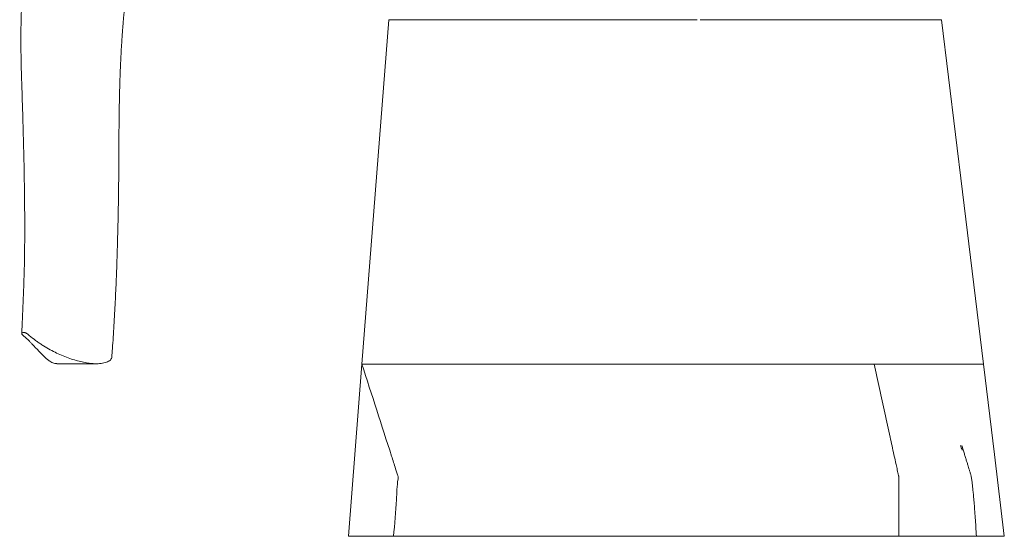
# Model space of a CAD drawing. Header units: millimetres. Extents: x 293 to 1784, y 788 to 2654.
# Tile 1 of 12: x 293 to 1784, y 788 to 1570. Entities that reach past the tile are written whole.
import ezdxf

# ---------------------------------------------------------------- set-up
doc = ezdxf.new("R2010")
doc.units = ezdxf.units.MM

msp = doc.modelspace()

# ---------------------------------------------------------------- linework, layer by layer
at = {"color": 7, "linetype": 'Continuous', "lineweight": 15}
for p, q in [((851.8, 1570.3), (811.3, 1048.8)), ((349.2, 1049.3), (409.2, 1049.3)), ((791, 788), (811.3, 1048.8)), ((811.3, 1048.8), (1499.9, 1048.8)), ((791, 788), (859.2, 788)), ((859.2, 788), (1624.2, 788))]:
    msp.add_line(p, q, dxfattribs=at)
at = {"color": 7, "linetype": 'Continuous', "lineweight": 15, "flags": 128}
for points in [[(1752.3, 1048.8), (1720.7, 1309.6), (1689, 1570.3)], [(1784, 788), (1768.9, 912), (1752.3, 1048.8)]]:
    msp.add_lwpolyline(points, dxfattribs=at)
at = {"color": 7, "linetype": 'Continuous', "lineweight": 15}
for points, knots in [([(294.2, 1845.7), (294.2, 1843.9), (294, 1840.2), (293.8, 1835), (293.6, 1830.1), (293.5, 1826.1), (293.4, 1822.8), (293.3, 1820.3), (293.3, 1818.4), (293.2, 1816.7), (293.2, 1814.9), (293.2, 1813.2), (293.1, 1810.9), (293.1, 1808), (293.1, 1804.9), (293.1, 1801.6), (293.1, 1797.9), (293.2, 1793.9), (293.3, 1790), (293.4, 1786.6), (293.5, 1783.2), (293.7, 1779.6), (293.9, 1775.7), (294.1, 1771.5), (294.3, 1767.4), (294.6, 1763.6), (294.8, 1759.9), (295, 1756.4), (295.1, 1752.9), (295.2, 1749.3), (295.3, 1745.1), (295.5, 1740.3), (295.6, 1735.5), (295.7, 1730.8), (295.8, 1726.7), (295.9, 1722.5), (296, 1718), (296, 1713.2), (296.1, 1708.3), (296.2, 1703), (296.3, 1697.3), (296.4, 1691.2), (296.5, 1684.6), (296.7, 1678), (296.7, 1671.7), (296.9, 1665.8), (297, 1660.2), (297.1, 1654.7), (297.1, 1649.2), (297.1, 1643.5), (297, 1637.5), (297, 1630.9), (296.9, 1624), (296.7, 1616.6), (296.5, 1609.2), (296.3, 1601.9), (296, 1595), (295.8, 1587.7), (295.5, 1579.9), (295.2, 1570.3), (295, 1559.1), (294.9, 1546.3), (294.9, 1535.5), (294.9, 1526.8), (295, 1520.8), (295.1, 1515.5), (295.1, 1511.5), (295.2, 1508.6), (295.2, 1506.6), (295.3, 1504.8), (295.3, 1501.9), (295.4, 1497.8), (295.6, 1492.2), (295.8, 1486.1), (296.1, 1475.5), (296.6, 1460.9), (297.2, 1442.4), (297.7, 1423.7), (298.3, 1404.9), (298.8, 1385.6), (299.3, 1366.1), (299.7, 1346.2), (300.1, 1326), (300.3, 1308), (300.5, 1292), (300.6, 1277.9), (300.7, 1263.4), (300.7, 1248.4), (300.6, 1233.1), (300.5, 1217.5), (300.2, 1201.6), (299.8, 1185.5), (299.3, 1169.2), (298.7, 1153), (298, 1136.7), (297.3, 1120.5), (296.7, 1106.4), (296.3, 1098), (296.2, 1094.7)], [0, 0, 0, 0, 0.006833, 0.01381, 0.019892, 0.025055, 0.029245, 0.032409, 0.034541, 0.036782, 0.039135, 0.041603, 0.044082, 0.04744, 0.051607, 0.055095, 0.059442, 0.064365, 0.069194, 0.073335, 0.07688, 0.080981, 0.085761, 0.091016, 0.096131, 0.100041, 0.104235, 0.108891, 0.112583, 0.116478, 0.121505, 0.12711, 0.133168, 0.138575, 0.143151, 0.14756, 0.153152, 0.159189, 0.165358, 0.171511, 0.178528, 0.185913, 0.193738, 0.20192, 0.209455, 0.216063, 0.222393, 0.228829, 0.235255, 0.241696, 0.248495, 0.256197, 0.264623, 0.27264, 0.282018, 0.290516, 0.298281, 0.306698, 0.316187, 0.326003, 0.341091, 0.35616, 0.372555, 0.379878, 0.387394, 0.393901, 0.398971, 0.40195, 0.40407, 0.406172, 0.408688, 0.414207, 0.42104, 0.428777, 0.436538, 0.459226, 0.481898, 0.504666, 0.528227, 0.552726, 0.577707, 0.6036, 0.630412, 0.658145, 0.676815, 0.696477, 0.717156, 0.738857, 0.761584, 0.78534, 0.810132, 0.835962, 0.862821, 0.890684, 0.919516, 0.94927, 0.97989, 1, 1, 1, 1]), ([(432.5, 1059.2), (432.9, 1063.6), (433.6, 1073.5), (434.7, 1089.6), (435.8, 1107.3), (436.8, 1125.1), (437.7, 1142.8), (438.5, 1160), (439.3, 1177), (439.9, 1193.7), (440.5, 1210.1), (441, 1226.2), (441.4, 1241.7), (441.8, 1256.8), (442.1, 1271.6), (442.4, 1286.2), (442.6, 1300.8), (442.8, 1315.4), (443, 1329), (443, 1341.6), (443.1, 1353.3), (443.2, 1365.8), (443.2, 1376.8), (443.3, 1386.2), (443.4, 1393.9), (443.4, 1401.9), (443.5, 1410.3), (443.6, 1418.8), (443.7, 1426.9), (443.8, 1434.4), (443.9, 1440.9), (444, 1446.5), (444.1, 1451.2), (444.2, 1455.6), (444.3, 1460.5), (444.5, 1466.5), (444.7, 1473.6), (444.9, 1481.4), (445.2, 1489.2), (445.5, 1496.7), (445.8, 1504), (446.2, 1511.6), (446.6, 1519.7), (447.1, 1528.3), (447.6, 1537), (448.1, 1544.9), (448.6, 1551.6), (449, 1556.9), (449.4, 1561.2), (449.6, 1564.4), (449.8, 1566.6), (449.9, 1568.1), (450.1, 1569.5), (450.2, 1571), (450.3, 1572.7), (450.5, 1574.6), (450.8, 1577.3), (451.1, 1581.1), (451.6, 1586), (452.1, 1591), (452.7, 1596), (453.2, 1601), (453.8, 1606.5), (454.6, 1612.5), (455.4, 1619.3), (456.4, 1627), (457.5, 1635.1), (458.6, 1643.5), (459.8, 1652.1), (461.2, 1661.3), (462.6, 1670.7), (464.2, 1681.1), (466, 1692.1), (467.7, 1702.6), (468.8, 1708.9), (469.2, 1711.4)], [0, 0, 0, 0, 0.025006, 0.056743, 0.088747, 0.120599, 0.150827, 0.179997, 0.208121, 0.235204, 0.261709, 0.287131, 0.311463, 0.334691, 0.357181, 0.379089, 0.400833, 0.42242, 0.444314, 0.460612, 0.477604, 0.495388, 0.514508, 0.525123, 0.536167, 0.547654, 0.559599, 0.57201, 0.583892, 0.594504, 0.603795, 0.61172, 0.61824, 0.623969, 0.630498, 0.639346, 0.649484, 0.660728, 0.672952, 0.682627, 0.692882, 0.70374, 0.715226, 0.727371, 0.740167, 0.752079, 0.761073, 0.768677, 0.774842, 0.779531, 0.782456, 0.78425, 0.786047, 0.788191, 0.790666, 0.793402, 0.796394, 0.802551, 0.809593, 0.817529, 0.824218, 0.831482, 0.839382, 0.848093, 0.858058, 0.869475, 0.882523, 0.894304, 0.907418, 0.921592, 0.936165, 0.950854, 0.96972, 0.987783, 1, 1, 1, 1]), ([(851.8, 1570.3), (883.5, 1570.3), (947, 1570.3), (1014.6, 1570.3), (1054.2, 1570.3), (1066.1, 1570.3), (1078.1, 1570.3), (1102.3, 1570.3), (1152.7, 1570.3), (1229, 1570.3), (1289, 1570.3), (1319.1, 1570.3)], [0, 0, 0, 0, 0.206006, 0.412011, 0.437796, 0.463596, 0.48936, 0.515096, 0.618098, 0.809049, 1, 1, 1, 1]), ([(1323.3, 1570.3), (1326.6, 1570.3), (1339.8, 1570.3), (1352.9, 1570.3), (1362.7, 1570.3)], [0, 0, 0, 0, 0.253263, 1, 1, 1, 1]), ([(1453, 1570.3), (1445.9, 1570.3), (1431.3, 1570.3), (1409.1, 1570.3), (1386.2, 1570.3), (1370.6, 1570.3), (1362.7, 1570.3)], [0, 0, 0, 0, 0.23658, 0.482962, 0.738078, 1, 1, 1, 1]), ([(1453, 1570.3), (1463.1, 1570.3), (1483.2, 1570.3), (1507.4, 1570.3), (1525.7, 1570.3), (1538.2, 1570.3), (1550.6, 1570.3), (1563, 1570.3), (1575.3, 1570.3), (1587.2, 1570.3), (1599, 1570.3), (1610.5, 1570.3), (1621.5, 1570.3), (1631.8, 1570.3), (1641.4, 1570.3), (1650.3, 1570.3), (1658.5, 1570.3), (1665.7, 1570.3), (1672.1, 1570.3), (1677.5, 1570.3), (1681.8, 1570.3), (1685.1, 1570.3), (1687.3, 1570.3), (1688.8, 1570.3), (1688.9, 1570.3), (1689, 1570.3)], [0, 0, 0, 0, 0.094444, 0.188882, 0.22734, 0.265992, 0.304675, 0.343258, 0.381657, 0.420521, 0.459384, 0.499377, 0.539369, 0.578233, 0.617097, 0.657089, 0.697082, 0.735943, 0.774803, 0.814793, 0.854782, 0.890646, 0.92651, 0.963255, 1, 1, 1, 1]), ([(349.2, 1049.5), (348.6, 1049.5), (347.2, 1049.4), (344.7, 1050.1), (341.7, 1051.3), (338.4, 1053.3), (334.9, 1055.9), (330.9, 1059.5), (326.5, 1063.8), (321.7, 1068.8), (317.2, 1073.6), (313.2, 1077.8), (310.2, 1081), (307.2, 1084.1), (304, 1087.3), (300.8, 1090.2), (298, 1092.2), (296.6, 1093.5), (296.1, 1094.5), (296.3, 1095.5), (297.2, 1096.1), (297.7, 1096.4)], [0, 0, 0, 0, 0.050269, 0.128203, 0.206153, 0.284089, 0.372141, 0.460189, 0.548624, 0.637055, 0.726672, 0.771556, 0.816438, 0.854764, 0.893112, 0.93587, 0.957239, 0.968097, 0.97887, 0.990093, 1, 1, 1, 1]), ([(297.7, 1096.4), (297.8, 1096.4), (298.1, 1096.5), (298.7, 1096.6), (299.4, 1096.7), (300.4, 1096.6), (301.6, 1096.3), (303, 1095.7), (304.1, 1094.9), (307.9, 1091.6), (313.2, 1087.5), (319.5, 1082.8), (324.4, 1079.5), (330.8, 1075.3), (338.9, 1070.4), (349.1, 1065.4), (359, 1061), (368.9, 1057.2), (378.6, 1054.2), (387.7, 1051.9), (396.4, 1050.3), (404.5, 1049.4), (411.1, 1049.3), (416.4, 1049.7), (420.7, 1050.4), (424.6, 1051.5), (427.9, 1053), (430.5, 1054.9), (431.9, 1056.9), (432.6, 1058.4), (432.5, 1059.1), (432.5, 1059.2)], [0, 0, 0, 0, 0.001514, 0.003036, 0.004482, 0.006279, 0.01002, 0.014313, 0.021858, 0.029501, 0.089547, 0.119566, 0.149584, 0.179602, 0.239643, 0.299707, 0.35977, 0.42002, 0.480266, 0.540498, 0.600772, 0.661033, 0.721247, 0.762659, 0.804156, 0.845663, 0.887127, 0.928525, 0.969872, 0.996074, 1, 1, 1, 1]), ([(811.3, 1048.8), (826.2, 1002.4), (843.2, 949.6), (860.6, 895.8), (863.3, 887.3), (864.3, 884.3), (865.2, 881.3), (866.5, 878.4), (864.3, 865.2), (863.6, 835.8), (860.9, 806.7), (859.2, 788)], [0, 0, 0, 0, 0.560009, 0.637281, 0.649424, 0.661567, 0.67371, 0.685848, 0.697978, 0.806397, 1, 1, 1, 1]), ([(1499.9, 1048.8), (1501.7, 1048.8), (1503.4, 1048.8), (1506.1, 1048.8), (1507, 1048.8), (1508.8, 1048.8), (1509.7, 1048.8), (1512.4, 1048.8), (1514.3, 1048.8), (1517.9, 1048.8), (1519.7, 1048.8), (1528.8, 1048.8), (1536.1, 1048.8), (1546.9, 1048.8), (1550.6, 1048.8), (1556, 1048.8), (1557.8, 1048.8), (1561.4, 1048.8), (1563.2, 1048.8), (1572.3, 1048.8), (1579.5, 1048.8), (1586.7, 1048.8)], [0, 0, 0, 0, 0.0625, 0.0625, 0.09375, 0.09375, 0.125, 0.125, 0.1875, 0.1875, 0.25, 0.25, 0.5, 0.5, 0.625, 0.625, 0.6875, 0.6875, 0.75, 0.75, 1, 1, 1, 1]), ([(1624.2, 788), (1624.2, 796.1), (1624.2, 812.4), (1624.2, 836.3), (1624.2, 855.5), (1624.2, 867.9), (1624.2, 873.6), (1624.2, 876.3), (1624.3, 877.9), (1624.1, 878.8), (1624, 879.4), (1623.8, 880.2), (1623.4, 881.8), (1622.8, 884.6), (1621.7, 889.8), (1619.7, 899), (1616, 915.5), (1610.3, 941.5), (1603, 974.9), (1594.9, 1011.7), (1589.4, 1036.4), (1586.7, 1048.8)], [0, 0, 0, 0, 0.07754, 0.15646, 0.228404, 0.261175, 0.275871, 0.282399, 0.28757, 0.290032, 0.29257, 0.295105, 0.301081, 0.311771, 0.33091, 0.365222, 0.426903, 0.538238, 0.690846, 0.845047, 1, 1, 1, 1]), ([(1586.7, 1048.8), (1591.3, 1048.8), (1600.5, 1048.8), (1613.9, 1048.8), (1627.1, 1048.8), (1639.9, 1048.8), (1652.2, 1048.8), (1664.1, 1048.8), (1675.4, 1048.8), (1686.2, 1048.8), (1696.2, 1048.8), (1705.6, 1048.8), (1714.2, 1048.8), (1722, 1048.8), (1729, 1048.8), (1735.2, 1048.8), (1740.4, 1048.8), (1744.7, 1048.8), (1748.1, 1048.8), (1750.5, 1048.8), (1752, 1048.8), (1752.2, 1048.8), (1752.3, 1048.8)], [0, 0, 0, 0, 0.04981, 0.099658, 0.149542, 0.199459, 0.249405, 0.299378, 0.349374, 0.39939, 0.449423, 0.49947, 0.549528, 0.599593, 0.649662, 0.699733, 0.749801, 0.799864, 0.849919, 0.899962, 0.94999, 1, 1, 1, 1]), ([(1720.3, 918.7), (1719.7, 919.8), (1718.7, 922.1), (1717.8, 924.4), (1717.4, 925.5)], [0, 0, 0, 0, 0.50389, 1, 1, 1, 1]), ([(1741.9, 788), (1741.5, 792.9), (1740.9, 802.2), (1740, 815.7), (1739.1, 828.1), (1738.2, 839.4), (1737.4, 849), (1736.5, 857.2), (1735.8, 864), (1735.2, 869.4), (1734.7, 873.5), (1734.3, 876.6), (1733.8, 879.3), (1733.1, 881.7), (1732.2, 884.7), (1731.1, 888.3), (1729.8, 892.7), (1728.4, 897.3), (1726.8, 902.2), (1725.2, 907.5), (1723.4, 913.2), (1721.5, 919.2), (1720.2, 923.3), (1719.6, 925.4)], [0, 0, 0, 0, 0.097796, 0.188367, 0.271431, 0.3469, 0.414836, 0.465776, 0.511649, 0.55256, 0.574774, 0.595267, 0.614054, 0.631697, 0.647755, 0.681344, 0.71481, 0.752376, 0.79405, 0.839777, 0.889454, 0.942926, 1, 1, 1, 1]), ([(1658.8, 788), (1662.6, 788), (1670.3, 788), (1681, 788), (1691.2, 788), (1700.6, 788), (1709.2, 788), (1716.9, 788), (1723.7, 788), (1729.5, 788), (1734.2, 788), (1737.8, 788), (1740.3, 788), (1741.7, 788), (1741.7, 788), (1741.7, 788)], [0, 0, 0, 0, 0.0785483, 0.1570965, 0.2356452, 0.3141934, 0.3927417, 0.4712899, 0.5498384, 0.6283868, 0.706935, 0.7854834, 0.8640318, 0.9425801, 1, 1, 1, 1]), ([(1741.9, 788), (1745, 788), (1751.5, 788), (1759.9, 788), (1767.3, 788), (1773.3, 788), (1778.1, 788), (1781.4, 788), (1783.6, 788), (1783.8, 788), (1784, 788)], [0, 0, 0, 0, 0.11953, 0.245311, 0.371093, 0.496874, 0.622656, 0.748437, 0.874219, 1, 1, 1, 1])]:
    msp.add_open_spline(points, degree=3, knots=knots, dxfattribs=at)
msp.add_open_spline([(1624.2, 788), (1627, 788), (1632.9, 788), (1641.8, 788), (1650.6, 788), (1656.2, 788), (1658.8, 788)], degree=3, dxfattribs=at)

doc.saveas('drawing.dxf')
